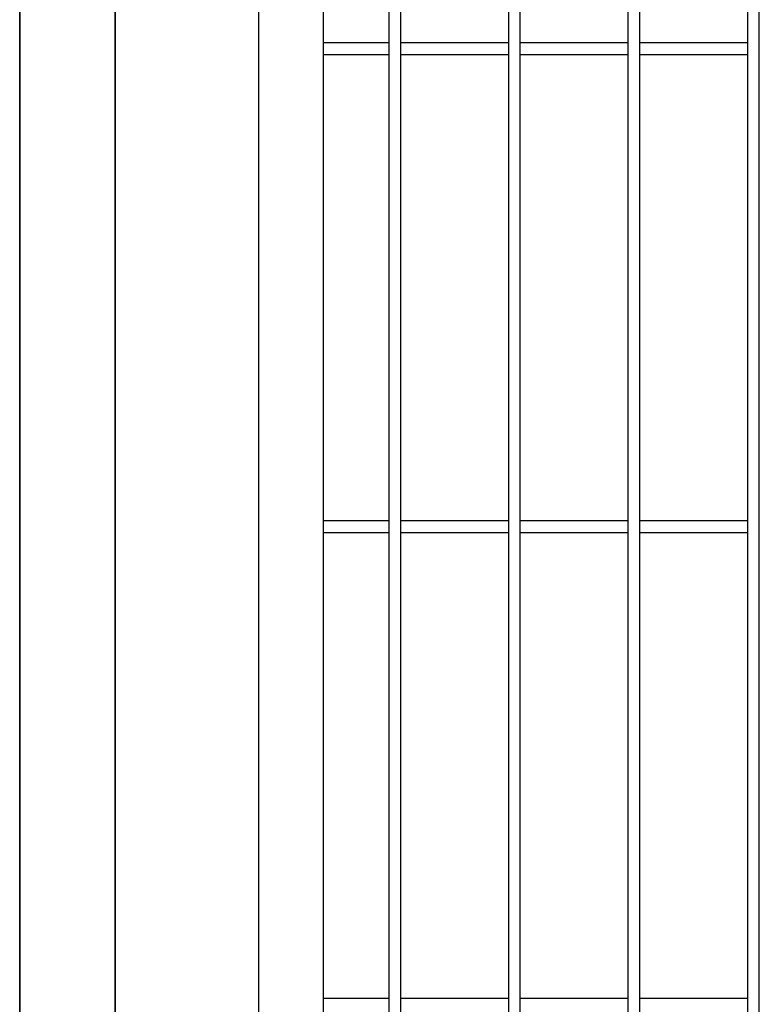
# Model space of a CAD drawing. Header units: inches. Extents: x 43593 to 117387, y -66787 to -26237.
# Tile 101 of 256: x 49877 to 49908, y -33610 to -33568. Entities that reach past the tile are written whole.
import ezdxf

# ---------------------------------------------------------------- set-up
doc = ezdxf.new("R2010")
doc.units = ezdxf.units.IN
doc.header["$MEASUREMENT"] = 0
doc.layers.add('AW OGRODZENIA', color=253, linetype='Continuous')

msp = doc.modelspace()

# ---------------------------------------------------------------- linework, layer by layer
at = {"layer": 'AW OGRODZENIA'}
for p, q in [((49889.668, -33569.351), (49892.422, -33569.351)), ((49889.668, -33569.351), (49892.422, -33569.351)), ((49889.668, -33569.351), (49892.422, -33569.351)), ((49889.668, -33569.351), (49892.422, -33569.351)), ((49889.668, -33569.351), (49892.422, -33569.351)), ((49889.668, -33569.351), (49892.422, -33569.351)), ((49889.668, -33569.351), (49892.422, -33569.351)), ((49889.668, -33569.351), (49892.422, -33569.351)), ((49889.668, -33569.351), (49892.422, -33569.351)), ((49889.668, -33569.351), (49892.422, -33569.351)), ((49889.668, -33569.351), (49892.422, -33569.351)), ((49889.668, -33569.351), (49892.422, -33569.351)), ((49889.668, -33569.351), (49892.422, -33569.351)), ((49889.668, -33569.351), (49892.422, -33569.351)), ((49889.668, -33569.351), (49892.422, -33569.351)), ((49889.668, -33569.351), (49892.422, -33569.351)), ((49889.668, -33569.351), (49892.422, -33569.351)), ((49889.668, -33569.351), (49892.422, -33569.351)), ((49889.668, -33569.351), (49892.422, -33569.351)), ((49889.668, -33569.351), (49892.422, -33569.351)), ((49889.668, -33569.351), (49892.422, -33569.351)), ((49889.668, -33569.351), (49892.422, -33569.351)), ((49889.668, -33569.351), (49892.422, -33569.351)), ((49889.668, -33569.351), (49892.422, -33569.351)), ((49889.668, -33569.351), (49892.422, -33569.351)), ((49892.918, -33569.351), (49897.422, -33569.351)), ((49892.918, -33569.351), (49897.422, -33569.351)), ((49892.918, -33569.351), (49897.422, -33569.351)), ((49892.918, -33569.351), (49897.422, -33569.351)), ((49892.918, -33569.351), (49897.422, -33569.351)), ((49892.918, -33569.351), (49897.422, -33569.351)), ((49892.918, -33569.351), (49897.422, -33569.351)), ((49892.918, -33569.351), (49897.422, -33569.351)), ((49892.918, -33569.351), (49897.422, -33569.351)), ((49892.918, -33569.351), (49897.422, -33569.351)), ((49892.918, -33569.351), (49897.422, -33569.351)), ((49892.918, -33569.351), (49897.422, -33569.351)), ((49892.918, -33569.351), (49897.422, -33569.351)), ((49892.918, -33569.351), (49897.422, -33569.351)), ((49892.918, -33569.351), (49897.422, -33569.351)), ((49892.918, -33569.351), (49897.422, -33569.351)), ((49892.918, -33569.351), (49897.422, -33569.351)), ((49892.918, -33569.351), (49897.422, -33569.351)), ((49892.918, -33569.351), (49897.422, -33569.351)), ((49892.918, -33569.351), (49897.422, -33569.351)), ((49892.918, -33569.351), (49897.422, -33569.351)), ((49892.918, -33569.351), (49897.422, -33569.351)), ((49892.918, -33569.351), (49897.422, -33569.351)), ((49892.918, -33569.351), (49897.422, -33569.351)), ((49892.918, -33569.351), (49897.422, -33569.351)), ((49897.918, -33569.351), (49902.422, -33569.351)), ((49897.918, -33569.351), (49902.422, -33569.351)), ((49897.918, -33569.351), (49902.422, -33569.351)), ((49897.918, -33569.351), (49902.422, -33569.351)), ((49897.918, -33569.351), (49902.422, -33569.351)), ((49897.918, -33569.351), (49902.422, -33569.351)), ((49897.918, -33569.351), (49902.422, -33569.351)), ((49897.918, -33569.351), (49902.422, -33569.351)), ((49897.918, -33569.351), (49902.422, -33569.351)), ((49897.918, -33569.351), (49902.422, -33569.351)), ((49897.918, -33569.351), (49902.422, -33569.351)), ((49897.918, -33569.351), (49902.422, -33569.351)), ((49897.918, -33569.351), (49902.422, -33569.351)), ((49897.918, -33569.351), (49902.422, -33569.351)), ((49897.918, -33569.351), (49902.422, -33569.351)), ((49897.918, -33569.351), (49902.422, -33569.351)), ((49897.918, -33569.351), (49902.422, -33569.351)), ((49897.918, -33569.351), (49902.422, -33569.351)), ((49897.918, -33569.351), (49902.422, -33569.351)), ((49897.918, -33569.351), (49902.422, -33569.351)), ((49897.918, -33569.351), (49902.422, -33569.351)), ((49897.918, -33569.351), (49902.422, -33569.351)), ((49897.918, -33569.351), (49902.422, -33569.351)), ((49897.918, -33569.351), (49902.422, -33569.351)), ((49897.918, -33569.351), (49902.422, -33569.351)), ((49902.918, -33569.351), (49907.422, -33569.351)), ((49902.918, -33569.351), (49907.422, -33569.351)), ((49902.918, -33569.351), (49907.422, -33569.351)), ((49902.918, -33569.351), (49907.422, -33569.351)), ((49902.918, -33569.351), (49907.422, -33569.351)), ((49902.918, -33569.351), (49907.422, -33569.351)), ((49902.918, -33569.351), (49907.422, -33569.351)), ((49902.918, -33569.351), (49907.422, -33569.351)), ((49902.918, -33569.351), (49907.422, -33569.351)), ((49902.918, -33569.351), (49907.422, -33569.351)), ((49902.918, -33569.351), (49907.422, -33569.351)), ((49902.918, -33569.351), (49907.422, -33569.351)), ((49902.918, -33569.351), (49907.422, -33569.351)), ((49902.918, -33569.351), (49907.422, -33569.351)), ((49902.918, -33569.351), (49907.422, -33569.351)), ((49902.918, -33569.351), (49907.422, -33569.351)), ((49902.918, -33569.351), (49907.422, -33569.351)), ((49902.918, -33569.351), (49907.422, -33569.351)), ((49902.918, -33569.351), (49907.422, -33569.351)), ((49902.918, -33569.351), (49907.422, -33569.351)), ((49902.918, -33569.351), (49907.422, -33569.351)), ((49902.918, -33569.351), (49907.422, -33569.351)), ((49902.918, -33569.351), (49907.422, -33569.351)), ((49902.918, -33569.351), (49907.422, -33569.351)), ((49902.918, -33569.351), (49907.422, -33569.351)), ((49889.668, -33569.851), (49892.422, -33569.851)), ((49889.668, -33569.851), (49892.422, -33569.851)), ((49889.668, -33569.851), (49892.422, -33569.851)), ((49889.668, -33569.851), (49892.422, -33569.851)), ((49889.668, -33569.851), (49892.422, -33569.851)), ((49889.668, -33569.851), (49892.422, -33569.851)), ((49889.668, -33569.851), (49892.422, -33569.851)), ((49889.668, -33569.851), (49892.422, -33569.851)), ((49889.668, -33569.851), (49892.422, -33569.851)), ((49889.668, -33569.851), (49892.422, -33569.851)), ((49889.668, -33569.851), (49892.422, -33569.851)), ((49889.668, -33569.851), (49892.422, -33569.851)), ((49889.668, -33569.851), (49892.422, -33569.851)), ((49889.668, -33569.851), (49892.422, -33569.851)), ((49889.668, -33569.851), (49892.422, -33569.851)), ((49889.668, -33569.851), (49892.422, -33569.851)), ((49889.668, -33569.851), (49892.422, -33569.851)), ((49889.668, -33569.851), (49892.422, -33569.851)), ((49889.668, -33569.851), (49892.422, -33569.851)), ((49889.668, -33569.851), (49892.422, -33569.851)), ((49889.668, -33569.851), (49892.422, -33569.851)), ((49889.668, -33569.851), (49892.422, -33569.851)), ((49889.668, -33569.851), (49892.422, -33569.851)), ((49889.668, -33569.851), (49892.422, -33569.851)), ((49889.668, -33569.851), (49892.422, -33569.851)), ((49892.918, -33569.851), (49897.422, -33569.851)), ((49892.918, -33569.851), (49897.422, -33569.851)), ((49892.918, -33569.851), (49897.422, -33569.851)), ((49892.918, -33569.851), (49897.422, -33569.851)), ((49892.918, -33569.851), (49897.422, -33569.851)), ((49892.918, -33569.851), (49897.422, -33569.851)), ((49892.918, -33569.851), (49897.422, -33569.851)), ((49892.918, -33569.851), (49897.422, -33569.851)), ((49892.918, -33569.851), (49897.422, -33569.851)), ((49892.918, -33569.851), (49897.422, -33569.851)), ((49892.918, -33569.851), (49897.422, -33569.851)), ((49892.918, -33569.851), (49897.422, -33569.851)), ((49892.918, -33569.851), (49897.422, -33569.851)), ((49892.918, -33569.851), (49897.422, -33569.851)), ((49892.918, -33569.851), (49897.422, -33569.851)), ((49892.918, -33569.851), (49897.422, -33569.851)), ((49892.918, -33569.851), (49897.422, -33569.851)), ((49892.918, -33569.851), (49897.422, -33569.851)), ((49892.918, -33569.851), (49897.422, -33569.851)), ((49892.918, -33569.851), (49897.422, -33569.851)), ((49892.918, -33569.851), (49897.422, -33569.851)), ((49892.918, -33569.851), (49897.422, -33569.851)), ((49892.918, -33569.851), (49897.422, -33569.851)), ((49892.918, -33569.851), (49897.422, -33569.851)), ((49892.918, -33569.851), (49897.422, -33569.851)), ((49897.918, -33569.851), (49902.422, -33569.851)), ((49897.918, -33569.851), (49902.422, -33569.851)), ((49897.918, -33569.851), (49902.422, -33569.851)), ((49897.918, -33569.851), (49902.422, -33569.851)), ((49897.918, -33569.851), (49902.422, -33569.851)), ((49897.918, -33569.851), (49902.422, -33569.851)), ((49897.918, -33569.851), (49902.422, -33569.851)), ((49897.918, -33569.851), (49902.422, -33569.851)), ((49897.918, -33569.851), (49902.422, -33569.851)), ((49897.918, -33569.851), (49902.422, -33569.851)), ((49897.918, -33569.851), (49902.422, -33569.851)), ((49897.918, -33569.851), (49902.422, -33569.851)), ((49897.918, -33569.851), (49902.422, -33569.851)), ((49897.918, -33569.851), (49902.422, -33569.851)), ((49897.918, -33569.851), (49902.422, -33569.851)), ((49897.918, -33569.851), (49902.422, -33569.851)), ((49897.918, -33569.851), (49902.422, -33569.851)), ((49897.918, -33569.851), (49902.422, -33569.851)), ((49897.918, -33569.851), (49902.422, -33569.851)), ((49897.918, -33569.851), (49902.422, -33569.851)), ((49897.918, -33569.851), (49902.422, -33569.851)), ((49897.918, -33569.851), (49902.422, -33569.851)), ((49897.918, -33569.851), (49902.422, -33569.851)), ((49897.918, -33569.851), (49902.422, -33569.851)), ((49897.918, -33569.851), (49902.422, -33569.851)), ((49902.918, -33569.851), (49907.422, -33569.851)), ((49902.918, -33569.851), (49907.422, -33569.851)), ((49902.918, -33569.851), (49907.422, -33569.851)), ((49902.918, -33569.851), (49907.422, -33569.851)), ((49902.918, -33569.851), (49907.422, -33569.851)), ((49902.918, -33569.851), (49907.422, -33569.851)), ((49902.918, -33569.851), (49907.422, -33569.851)), ((49902.918, -33569.851), (49907.422, -33569.851)), ((49902.918, -33569.851), (49907.422, -33569.851)), ((49902.918, -33569.851), (49907.422, -33569.851)), ((49902.918, -33569.851), (49907.422, -33569.851)), ((49902.918, -33569.851), (49907.422, -33569.851)), ((49902.918, -33569.851), (49907.422, -33569.851)), ((49902.918, -33569.851), (49907.422, -33569.851)), ((49902.918, -33569.851), (49907.422, -33569.851)), ((49902.918, -33569.851), (49907.422, -33569.851)), ((49902.918, -33569.851), (49907.422, -33569.851)), ((49902.918, -33569.851), (49907.422, -33569.851)), ((49902.918, -33569.851), (49907.422, -33569.851)), ((49902.918, -33569.851), (49907.422, -33569.851)), ((49902.918, -33569.851), (49907.422, -33569.851)), ((49902.918, -33569.851), (49907.422, -33569.851)), ((49902.918, -33569.851), (49907.422, -33569.851)), ((49902.918, -33569.851), (49907.422, -33569.851)), ((49902.918, -33569.851), (49907.422, -33569.851)), ((49889.668, -33589.351), (49892.422, -33589.351)), ((49889.668, -33589.351), (49892.422, -33589.351)), ((49889.668, -33589.351), (49892.422, -33589.351)), ((49889.668, -33589.351), (49892.422, -33589.351)), ((49889.668, -33589.351), (49892.422, -33589.351)), ((49889.668, -33589.351), (49892.422, -33589.351)), ((49889.668, -33589.351), (49892.422, -33589.351)), ((49889.668, -33589.351), (49892.422, -33589.351)), ((49889.668, -33589.351), (49892.422, -33589.351)), ((49889.668, -33589.351), (49892.422, -33589.351)), ((49889.668, -33589.351), (49892.422, -33589.351)), ((49889.668, -33589.351), (49892.422, -33589.351)), ((49889.668, -33589.351), (49892.422, -33589.351)), ((49889.668, -33589.351), (49892.422, -33589.351)), ((49889.668, -33589.351), (49892.422, -33589.351)), ((49889.668, -33589.351), (49892.422, -33589.351)), ((49889.668, -33589.351), (49892.422, -33589.351)), ((49889.668, -33589.351), (49892.422, -33589.351)), ((49889.668, -33589.351), (49892.422, -33589.351)), ((49889.668, -33589.351), (49892.422, -33589.351)), ((49889.668, -33589.351), (49892.422, -33589.351)), ((49889.668, -33589.351), (49892.422, -33589.351)), ((49889.668, -33589.351), (49892.422, -33589.351)), ((49889.668, -33589.351), (49892.422, -33589.351)), ((49889.668, -33589.351), (49892.422, -33589.351)), ((49892.918, -33589.351), (49897.422, -33589.351)), ((49892.918, -33589.351), (49897.422, -33589.351)), ((49892.918, -33589.351), (49897.422, -33589.351)), ((49892.918, -33589.351), (49897.422, -33589.351)), ((49892.918, -33589.351), (49897.422, -33589.351)), ((49892.918, -33589.351), (49897.422, -33589.351)), ((49892.918, -33589.351), (49897.422, -33589.351)), ((49892.918, -33589.351), (49897.422, -33589.351)), ((49892.918, -33589.351), (49897.422, -33589.351)), ((49892.918, -33589.351), (49897.422, -33589.351)), ((49892.918, -33589.351), (49897.422, -33589.351)), ((49892.918, -33589.351), (49897.422, -33589.351)), ((49892.918, -33589.351), (49897.422, -33589.351)), ((49892.918, -33589.351), (49897.422, -33589.351)), ((49892.918, -33589.351), (49897.422, -33589.351)), ((49892.918, -33589.351), (49897.422, -33589.351)), ((49892.918, -33589.351), (49897.422, -33589.351)), ((49892.918, -33589.351), (49897.422, -33589.351)), ((49892.918, -33589.351), (49897.422, -33589.351)), ((49892.918, -33589.351), (49897.422, -33589.351)), ((49892.918, -33589.351), (49897.422, -33589.351)), ((49892.918, -33589.351), (49897.422, -33589.351)), ((49892.918, -33589.351), (49897.422, -33589.351)), ((49892.918, -33589.351), (49897.422, -33589.351)), ((49892.918, -33589.351), (49897.422, -33589.351)), ((49897.918, -33589.351), (49902.422, -33589.351)), ((49897.918, -33589.351), (49902.422, -33589.351)), ((49897.918, -33589.351), (49902.422, -33589.351)), ((49897.918, -33589.351), (49902.422, -33589.351)), ((49897.918, -33589.351), (49902.422, -33589.351)), ((49897.918, -33589.351), (49902.422, -33589.351)), ((49897.918, -33589.351), (49902.422, -33589.351)), ((49897.918, -33589.351), (49902.422, -33589.351)), ((49897.918, -33589.351), (49902.422, -33589.351)), ((49897.918, -33589.351), (49902.422, -33589.351)), ((49897.918, -33589.351), (49902.422, -33589.351)), ((49897.918, -33589.351), (49902.422, -33589.351)), ((49897.918, -33589.351), (49902.422, -33589.351)), ((49897.918, -33589.351), (49902.422, -33589.351)), ((49897.918, -33589.351), (49902.422, -33589.351)), ((49897.918, -33589.351), (49902.422, -33589.351)), ((49897.918, -33589.351), (49902.422, -33589.351)), ((49897.918, -33589.351), (49902.422, -33589.351)), ((49897.918, -33589.351), (49902.422, -33589.351)), ((49897.918, -33589.351), (49902.422, -33589.351)), ((49897.918, -33589.351), (49902.422, -33589.351)), ((49897.918, -33589.351), (49902.422, -33589.351)), ((49897.918, -33589.351), (49902.422, -33589.351)), ((49897.918, -33589.351), (49902.422, -33589.351)), ((49897.918, -33589.351), (49902.422, -33589.351)), ((49902.918, -33589.351), (49907.422, -33589.351)), ((49902.918, -33589.351), (49907.422, -33589.351)), ((49902.918, -33589.351), (49907.422, -33589.351)), ((49902.918, -33589.351), (49907.422, -33589.351)), ((49902.918, -33589.351), (49907.422, -33589.351)), ((49902.918, -33589.351), (49907.422, -33589.351)), ((49902.918, -33589.351), (49907.422, -33589.351)), ((49902.918, -33589.351), (49907.422, -33589.351)), ((49902.918, -33589.351), (49907.422, -33589.351)), ((49902.918, -33589.351), (49907.422, -33589.351)), ((49902.918, -33589.351), (49907.422, -33589.351)), ((49902.918, -33589.351), (49907.422, -33589.351)), ((49902.918, -33589.351), (49907.422, -33589.351)), ((49902.918, -33589.351), (49907.422, -33589.351)), ((49902.918, -33589.351), (49907.422, -33589.351)), ((49902.918, -33589.351), (49907.422, -33589.351)), ((49902.918, -33589.351), (49907.422, -33589.351)), ((49902.918, -33589.351), (49907.422, -33589.351)), ((49902.918, -33589.351), (49907.422, -33589.351)), ((49902.918, -33589.351), (49907.422, -33589.351)), ((49902.918, -33589.351), (49907.422, -33589.351)), ((49902.918, -33589.351), (49907.422, -33589.351)), ((49902.918, -33589.351), (49907.422, -33589.351)), ((49902.918, -33589.351), (49907.422, -33589.351)), ((49902.918, -33589.351), (49907.422, -33589.351)), ((49889.668, -33589.851), (49892.422, -33589.851)), ((49889.668, -33589.851), (49892.422, -33589.851)), ((49889.668, -33589.851), (49892.422, -33589.851)), ((49889.668, -33589.851), (49892.422, -33589.851)), ((49889.668, -33589.851), (49892.422, -33589.851)), ((49892.918, -33589.851), (49897.422, -33589.851)), ((49892.918, -33589.851), (49897.422, -33589.851)), ((49892.918, -33589.851), (49897.422, -33589.851)), ((49892.918, -33589.851), (49897.422, -33589.851)), ((49892.918, -33589.851), (49897.422, -33589.851)), ((49892.918, -33589.851), (49897.422, -33589.851)), ((49892.918, -33589.851), (49897.422, -33589.851)), ((49892.918, -33589.851), (49897.422, -33589.851)), ((49892.918, -33589.851), (49897.422, -33589.851)), ((49892.918, -33589.851), (49897.422, -33589.851)), ((49892.918, -33589.851), (49897.422, -33589.851)), ((49892.918, -33589.851), (49897.422, -33589.851)), ((49892.918, -33589.851), (49897.422, -33589.851)), ((49892.918, -33589.851), (49897.422, -33589.851)), ((49892.918, -33589.851), (49897.422, -33589.851)), ((49892.918, -33589.851), (49897.422, -33589.851)), ((49892.918, -33589.851), (49897.422, -33589.851)), ((49892.918, -33589.851), (49897.422, -33589.851)), ((49892.918, -33589.851), (49897.422, -33589.851)), ((49892.918, -33589.851), (49897.422, -33589.851)), ((49892.918, -33589.851), (49897.422, -33589.851)), ((49892.918, -33589.851), (49897.422, -33589.851)), ((49892.918, -33589.851), (49897.422, -33589.851)), ((49892.918, -33589.851), (49897.422, -33589.851)), ((49892.918, -33589.851), (49897.422, -33589.851)), ((49897.918, -33589.851), (49902.422, -33589.851)), ((49897.918, -33589.851), (49902.422, -33589.851)), ((49897.918, -33589.851), (49902.422, -33589.851)), ((49897.918, -33589.851), (49902.422, -33589.851)), ((49897.918, -33589.851), (49902.422, -33589.851)), ((49897.918, -33589.851), (49902.422, -33589.851)), ((49897.918, -33589.851), (49902.422, -33589.851)), ((49897.918, -33589.851), (49902.422, -33589.851)), ((49897.918, -33589.851), (49902.422, -33589.851)), ((49897.918, -33589.851), (49902.422, -33589.851)), ((49897.918, -33589.851), (49902.422, -33589.851)), ((49897.918, -33589.851), (49902.422, -33589.851)), ((49897.918, -33589.851), (49902.422, -33589.851)), ((49897.918, -33589.851), (49902.422, -33589.851)), ((49897.918, -33589.851), (49902.422, -33589.851)), ((49897.918, -33589.851), (49902.422, -33589.851)), ((49897.918, -33589.851), (49902.422, -33589.851)), ((49897.918, -33589.851), (49902.422, -33589.851)), ((49897.918, -33589.851), (49902.422, -33589.851)), ((49897.918, -33589.851), (49902.422, -33589.851)), ((49897.918, -33589.851), (49902.422, -33589.851)), ((49897.918, -33589.851), (49902.422, -33589.851)), ((49897.918, -33589.851), (49902.422, -33589.851)), ((49897.918, -33589.851), (49902.422, -33589.851)), ((49897.918, -33589.851), (49902.422, -33589.851)), ((49902.918, -33589.851), (49907.422, -33589.851)), ((49902.918, -33589.851), (49907.422, -33589.851)), ((49902.918, -33589.851), (49907.422, -33589.851)), ((49902.918, -33589.851), (49907.422, -33589.851)), ((49902.918, -33589.851), (49907.422, -33589.851)), ((49902.918, -33589.851), (49907.422, -33589.851)), ((49902.918, -33589.851), (49907.422, -33589.851)), ((49902.918, -33589.851), (49907.422, -33589.851)), ((49902.918, -33589.851), (49907.422, -33589.851)), ((49902.918, -33589.851), (49907.422, -33589.851)), ((49902.918, -33589.851), (49907.422, -33589.851)), ((49902.918, -33589.851), (49907.422, -33589.851)), ((49902.918, -33589.851), (49907.422, -33589.851)), ((49902.918, -33589.851), (49907.422, -33589.851)), ((49902.918, -33589.851), (49907.422, -33589.851)), ((49902.918, -33589.851), (49907.422, -33589.851)), ((49902.918, -33589.851), (49907.422, -33589.851)), ((49902.918, -33589.851), (49907.422, -33589.851)), ((49902.918, -33589.851), (49907.422, -33589.851)), ((49902.918, -33589.851), (49907.422, -33589.851)), ((49902.918, -33589.851), (49907.422, -33589.851)), ((49902.918, -33589.851), (49907.422, -33589.851)), ((49902.918, -33589.851), (49907.422, -33589.851)), ((49902.918, -33589.851), (49907.422, -33589.851)), ((49902.918, -33589.851), (49907.422, -33589.851)), ((49889.668, -33609.351), (49892.422, -33609.351)), ((49889.668, -33609.351), (49892.422, -33609.351)), ((49889.668, -33609.351), (49892.422, -33609.351)), ((49889.668, -33609.351), (49892.422, -33609.351)), ((49889.668, -33609.351), (49892.422, -33609.351)), ((49889.668, -33609.351), (49892.422, -33609.351)), ((49889.668, -33609.351), (49892.422, -33609.351)), ((49889.668, -33609.351), (49892.422, -33609.351)), ((49889.668, -33609.351), (49892.422, -33609.351)), ((49889.668, -33609.351), (49892.422, -33609.351)), ((49889.668, -33609.351), (49892.422, -33609.351)), ((49889.668, -33609.351), (49892.422, -33609.351)), ((49889.668, -33609.351), (49892.422, -33609.351)), ((49889.668, -33609.351), (49892.422, -33609.351)), ((49889.668, -33609.351), (49892.422, -33609.351)), ((49889.668, -33609.351), (49892.422, -33609.351)), ((49889.668, -33609.351), (49892.422, -33609.351)), ((49889.668, -33609.351), (49892.422, -33609.351)), ((49889.668, -33609.351), (49892.422, -33609.351)), ((49889.668, -33609.351), (49892.422, -33609.351)), ((49889.668, -33609.351), (49892.422, -33609.351)), ((49889.668, -33609.351), (49892.422, -33609.351)), ((49889.668, -33609.351), (49892.422, -33609.351)), ((49889.668, -33609.351), (49892.422, -33609.351)), ((49889.668, -33609.351), (49892.422, -33609.351)), ((49892.918, -33609.351), (49897.422, -33609.351)), ((49892.918, -33609.351), (49897.422, -33609.351)), ((49892.918, -33609.351), (49897.422, -33609.351)), ((49892.918, -33609.351), (49897.422, -33609.351)), ((49892.918, -33609.351), (49897.422, -33609.351)), ((49892.918, -33609.351), (49897.422, -33609.351)), ((49892.918, -33609.351), (49897.422, -33609.351)), ((49892.918, -33609.351), (49897.422, -33609.351)), ((49892.918, -33609.351), (49897.422, -33609.351)), ((49892.918, -33609.351), (49897.422, -33609.351)), ((49892.918, -33609.351), (49897.422, -33609.351)), ((49892.918, -33609.351), (49897.422, -33609.351)), ((49892.918, -33609.351), (49897.422, -33609.351)), ((49892.918, -33609.351), (49897.422, -33609.351)), ((49892.918, -33609.351), (49897.422, -33609.351)), ((49892.918, -33609.351), (49897.422, -33609.351)), ((49892.918, -33609.351), (49897.422, -33609.351)), ((49892.918, -33609.351), (49897.422, -33609.351)), ((49892.918, -33609.351), (49897.422, -33609.351)), ((49892.918, -33609.351), (49897.422, -33609.351)), ((49892.918, -33609.351), (49897.422, -33609.351)), ((49892.918, -33609.351), (49897.422, -33609.351)), ((49892.918, -33609.351), (49897.422, -33609.351)), ((49892.918, -33609.351), (49897.422, -33609.351)), ((49892.918, -33609.351), (49897.422, -33609.351)), ((49897.918, -33609.351), (49902.422, -33609.351)), ((49897.918, -33609.351), (49902.422, -33609.351)), ((49897.918, -33609.351), (49902.422, -33609.351)), ((49897.918, -33609.351), (49902.422, -33609.351)), ((49897.918, -33609.351), (49902.422, -33609.351)), ((49897.918, -33609.351), (49902.422, -33609.351)), ((49897.918, -33609.351), (49902.422, -33609.351)), ((49897.918, -33609.351), (49902.422, -33609.351)), ((49897.918, -33609.351), (49902.422, -33609.351)), ((49897.918, -33609.351), (49902.422, -33609.351)), ((49897.918, -33609.351), (49902.422, -33609.351)), ((49897.918, -33609.351), (49902.422, -33609.351)), ((49897.918, -33609.351), (49902.422, -33609.351)), ((49897.918, -33609.351), (49902.422, -33609.351)), ((49897.918, -33609.351), (49902.422, -33609.351)), ((49897.918, -33609.351), (49902.422, -33609.351)), ((49897.918, -33609.351), (49902.422, -33609.351)), ((49897.918, -33609.351), (49902.422, -33609.351)), ((49897.918, -33609.351), (49902.422, -33609.351)), ((49897.918, -33609.351), (49902.422, -33609.351)), ((49897.918, -33609.351), (49902.422, -33609.351)), ((49897.918, -33609.351), (49902.422, -33609.351)), ((49897.918, -33609.351), (49902.422, -33609.351)), ((49897.918, -33609.351), (49902.422, -33609.351)), ((49897.918, -33609.351), (49902.422, -33609.351)), ((49902.918, -33609.351), (49907.422, -33609.351)), ((49902.918, -33609.351), (49907.422, -33609.351)), ((49902.918, -33609.351), (49907.422, -33609.351)), ((49902.918, -33609.351), (49907.422, -33609.351)), ((49902.918, -33609.351), (49907.422, -33609.351)), ((49902.918, -33609.351), (49907.422, -33609.351)), ((49902.918, -33609.351), (49907.422, -33609.351)), ((49902.918, -33609.351), (49907.422, -33609.351)), ((49902.918, -33609.351), (49907.422, -33609.351)), ((49902.918, -33609.351), (49907.422, -33609.351)), ((49902.918, -33609.351), (49907.422, -33609.351)), ((49902.918, -33609.351), (49907.422, -33609.351)), ((49902.918, -33609.351), (49907.422, -33609.351)), ((49902.918, -33609.351), (49907.422, -33609.351)), ((49902.918, -33609.351), (49907.422, -33609.351)), ((49902.918, -33609.351), (49907.422, -33609.351)), ((49902.918, -33609.351), (49907.422, -33609.351)), ((49902.918, -33609.351), (49907.422, -33609.351)), ((49902.918, -33609.351), (49907.422, -33609.351)), ((49902.918, -33609.351), (49907.422, -33609.351)), ((49902.918, -33609.351), (49907.422, -33609.351)), ((49902.918, -33609.351), (49907.422, -33609.351)), ((49902.918, -33609.351), (49907.422, -33609.351)), ((49902.918, -33609.351), (49907.422, -33609.351)), ((49902.918, -33609.351), (49907.422, -33609.351))]:
    msp.add_line(p, q, dxfattribs=at)
for points in [[(49886.968, -33647.191), (50126.968, -33647.191), (50126.968, -33527.191), (49886.968, -33527.191)], [(49889.668, -33644.491), (50124.268, -33644.491), (50124.268, -33529.891), (49889.668, -33529.891)], [(49892.918, -33529.891), (49892.422, -33529.891), (49892.422, -33644.491), (49892.918, -33644.491)], [(49897.918, -33529.891), (49897.422, -33529.891), (49897.422, -33644.491), (49897.918, -33644.491)], [(49902.918, -33529.891), (49902.422, -33529.891), (49902.422, -33644.491), (49902.918, -33644.491)], [(49907.918, -33529.891), (49907.422, -33529.891), (49907.422, -33644.491), (49907.918, -33644.491)]]:
    msp.add_lwpolyline(points, close=True, dxfattribs=at)
at = {"layer": 'AW OGRODZENIA', "color": 0}
for points in [[(49880.968, -33527.991), (49876.968, -33527.991), (49876.968, -33681.497), (49880.968, -33681.497)], [(49876.968, -33527.991), (49880.968, -33527.991), (49880.968, -33681.497), (49876.968, -33681.497)]]:
    msp.add_lwpolyline(points, close=True, dxfattribs=at)

doc.saveas('drawing.dxf')
